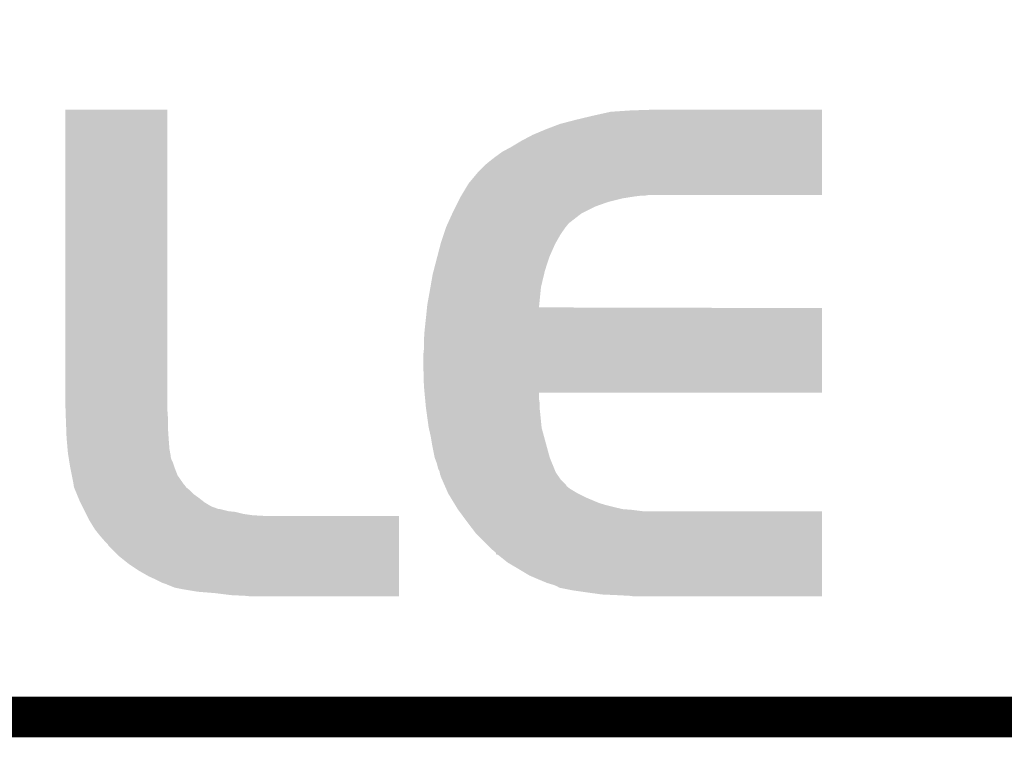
# Model space of a CAD drawing. Extents: x -1.3 to 24.2, y -3.9 to 53.4.
# Tile 5 of 23: x 10.7 to 14.4, y -3.9 to -1.2. Entities that reach past the tile are written whole.
import ezdxf

# ---------------------------------------------------------------- set-up
doc = ezdxf.new("R2010")
doc.units = 0
doc.layers.add('WIFI_BLE_CLICK_V102_GKO', color=5, linetype='CONTINUOUS')
doc.layers.add('WIFI_BLE_CLICK_V102_GTO', color=14, linetype='CONTINUOUS')

msp = doc.modelspace()

# ---------------------------------------------------------------- linework, layer by layer
at = {"layer": 'WIFI_BLE_CLICK_V102_GKO', "const_width": 0.1524}
msp.add_lwpolyline([(-1.27, -3.81), (21.59, -3.81), (24.13, -1.27)], dxfattribs=at)
at = {"layer": 'WIFI_BLE_CLICK_V102_GTO'}
for points in [[(10.89152, -2.60604), (10.89154, -1.531642), (11.27506, -2.60604), (11.27506, -1.531642)], [(10.89154, -1.531642), (10.891542, -1.53162), (11.27506, -1.531642), (10.891542, -1.53162)], [(12.87018, -1.55448), (12.93876, -1.53924), (13.731238, -1.55448), (13.731238, -1.53924)], [(12.93876, -1.53924), (13.01496, -1.53416), (13.731238, -1.53924), (13.731238, -1.53416)], [(13.01496, -1.53416), (13.093018, -1.531642), (13.731238, -1.53416), (13.73124, -1.531642)], [(13.093018, -1.531642), (13.0937, -1.53162), (13.73124, -1.531642), (13.0937, -1.53162)], [(12.69492, -1.60528), (12.74826, -1.58496), (13.731234, -1.60528), (13.731236, -1.58496)], [(12.74826, -1.58496), (12.80668, -1.56972), (13.731236, -1.58496), (13.731236, -1.56972)], [(12.80668, -1.56972), (12.87018, -1.55448), (13.731236, -1.56972), (13.731238, -1.55448)], [(12.60348, -1.64846), (12.646658, -1.6256), (13.73123, -1.64846), (13.731232, -1.6256)], [(12.646658, -1.6256), (12.69492, -1.60528), (13.731232, -1.6256), (13.731234, -1.60528)], [(12.56538, -1.67132), (12.60348, -1.64846), (13.73123, -1.67132), (13.73123, -1.64846)], [(12.50442, -1.70942), (12.53236, -1.689098), (13.731226, -1.70942), (13.731228, -1.689098)], [(12.53236, -1.689098), (12.56538, -1.67132), (13.731228, -1.689098), (13.73123, -1.67132)], [(12.46632, -1.7399), (12.48156, -1.7272), (13.731224, -1.7399), (13.731226, -1.7272)], [(12.48156, -1.7272), (12.50442, -1.70942), (13.731226, -1.7272), (13.731226, -1.70942)], [(12.40536, -1.80848), (12.443458, -1.762762), (13.73122, -1.80848), (13.731224, -1.762762)], [(12.443458, -1.762762), (12.46632, -1.7399), (13.731224, -1.762762), (13.731224, -1.7399)], [(12.379452, -1.85166), (12.40536, -1.80848), (13.731218, -1.85166), (13.73122, -1.80848)], [(12.3571, -1.89484), (12.36599, -1.87706), (12.88034, -1.89484), (12.931142, -1.87706)], [(12.36599, -1.87706), (12.37234, -1.86436), (12.931142, -1.87706), (12.98194, -1.86436)], [(12.37234, -1.86436), (12.37488, -1.859282), (12.98194, -1.86436), (13.0141, -1.859282)], [(12.37488, -1.859282), (12.376404, -1.85674), (13.0141, -1.859282), (13.0302, -1.85674)], [(12.376404, -1.85674), (12.377928, -1.8542), (13.0302, -1.85674), (13.05052, -1.8542)], [(12.377928, -1.8542), (12.379452, -1.85166), (13.065758, -1.8542), (13.080998, -1.85166)], [(12.328466, -1.955802), (12.34463, -1.920242), (12.78382, -1.955802), (12.82954, -1.920242)], [(12.34463, -1.920242), (12.34694, -1.91516), (12.82954, -1.920242), (12.839702, -1.91516)], [(12.34694, -1.91516), (12.3571, -1.89484), (12.839702, -1.91516), (12.88034, -1.89484)], [(12.326156, -1.960882), (12.328466, -1.955802), (12.778738, -1.960882), (12.78382, -1.955802)], [(12.312226, -1.998978), (12.320692, -1.97358), (12.7508, -1.998978), (12.76858, -1.97358)], [(12.320692, -1.97358), (12.32154, -1.97104), (12.76858, -1.97358), (12.77061, -1.97104)], [(12.32154, -1.97104), (12.326156, -1.960882), (12.77061, -1.97104), (12.778738, -1.960882)], [(12.300556, -2.034542), (12.30122, -2.032), (12.73048, -2.034542), (12.731932, -2.032)], [(12.30122, -2.032), (12.312226, -1.998978), (12.731932, -2.032), (12.7508, -1.998978)], [(12.28863, -2.08026), (12.300556, -2.034542), (12.71016, -2.08026), (12.73048, -2.034542)], [(12.274714, -2.1336), (12.28863, -2.08026), (12.692382, -2.1336), (12.71016, -2.08026)], [(12.27074, -2.14884), (12.274714, -2.1336), (12.688724, -2.14884), (12.692382, -2.1336)], [(12.262346, -2.197102), (12.27074, -2.14884), (12.67714, -2.197102), (12.688724, -2.14884)], [(12.25042, -2.26314), (12.26058, -2.20726), (12.670556, -2.26314), (12.676126, -2.20726)], [(12.26058, -2.20726), (12.262346, -2.197102), (12.676126, -2.20726), (12.67714, -2.197102)], [(12.24534, -2.31394), (12.249146, -2.275862), (13.731236, -2.31394), (13.73124, -2.275862)], [(12.249146, -2.275862), (12.249404, -2.2733), (13.73124, -2.275862), (12.669544, -2.2733)], [(12.249404, -2.2733), (12.25042, -2.26314), (12.669544, -2.2733), (12.670556, -2.26314)], [(12.24026, -2.35966), (12.24534, -2.31394), (13.731234, -2.35966), (13.731236, -2.31394)], [(12.23772, -2.39776), (12.24026, -2.35966), (13.73123, -2.39776), (13.731234, -2.35966)], [(12.23772, -2.430778), (12.23772, -2.39776), (13.731228, -2.430778), (13.73123, -2.39776)], [(12.23518, -2.45364), (12.23772, -2.430778), (13.731226, -2.45364), (13.731228, -2.430778)], [(12.23518, -2.4765), (12.23518, -2.45364), (13.731226, -2.4765), (13.731226, -2.45364)], [(12.23772, -2.56794), (12.23518, -2.4765), (13.731218, -2.56794), (13.731226, -2.4765)], [(12.240102, -2.59334), (12.23772, -2.56794), (13.731218, -2.59334), (13.731218, -2.56794)], [(10.89152, -2.61874), (10.89152, -2.60604), (11.27506, -2.61874), (11.27506, -2.60604)], [(10.892876, -2.65938), (10.89152, -2.61874), (11.27506, -2.65938), (11.27506, -2.61874)], [(12.240104, -2.593362), (12.240102, -2.59334), (12.66952, -2.593362), (13.731218, -2.59334)], [(12.242246, -2.616202), (12.240104, -2.593362), (12.66952, -2.616202), (12.66952, -2.593362)], [(12.243674, -2.631442), (12.242246, -2.616202), (12.67206, -2.631442), (12.66952, -2.616202)], [(10.89406, -2.694938), (10.892876, -2.65938), (11.2776, -2.694938), (11.27506, -2.65938)], [(12.24534, -2.64922), (12.243674, -2.631442), (12.67206, -2.64922), (12.67206, -2.631442)], [(12.245692, -2.65176), (12.24534, -2.64922), (12.67206, -2.65176), (12.67206, -2.64922)], [(12.248844, -2.67462), (12.245692, -2.65176), (12.6746, -2.67462), (12.67206, -2.65176)], [(10.89406, -2.69494), (10.89406, -2.694938), (11.2776, -2.69494), (11.2776, -2.694938)], [(10.895526, -2.73304), (10.89406, -2.69494), (11.2776, -2.73304), (11.2776, -2.69494)], [(12.2555, -2.72288), (12.248844, -2.67462), (12.679426, -2.72288), (12.6746, -2.67462)], [(10.8966, -2.76098), (10.895526, -2.73304), (11.279464, -2.76098), (11.2776, -2.73304)], [(12.256088, -2.725422), (12.2555, -2.72288), (12.67968, -2.725422), (12.679426, -2.72288)], [(12.26312, -2.7559), (12.256088, -2.725422), (12.687994, -2.7559), (12.67968, -2.725422)], [(10.897484, -2.77114), (10.8966, -2.76098), (11.28014, -2.77114), (11.279464, -2.76098)], [(10.900356, -2.804162), (10.897484, -2.77114), (11.28268, -2.804162), (11.28014, -2.77114)], [(12.2682, -2.78638), (12.26312, -2.7559), (12.696306, -2.78638), (12.687994, -2.7559)], [(10.90168, -2.819402), (10.900356, -2.804162), (11.285452, -2.819402), (11.28268, -2.804162)], [(12.27836, -2.837178), (12.2682, -2.78638), (12.71016, -2.837178), (12.696306, -2.78638)], [(10.903686, -2.832102), (10.90168, -2.819402), (11.28776, -2.832102), (11.285452, -2.819402)], [(10.904088, -2.834642), (10.903686, -2.832102), (11.28776, -2.834642), (11.28776, -2.832102)], [(10.905692, -2.844802), (10.904088, -2.834642), (11.2903, -2.844802), (11.28776, -2.834642)], [(10.907296, -2.854962), (10.905692, -2.844802), (11.29538, -2.854962), (11.2903, -2.844802)], [(12.278362, -2.837182), (12.27836, -2.837178), (12.71016, -2.837182), (12.71016, -2.837178)], [(12.285978, -2.857498), (12.278362, -2.837182), (12.718472, -2.857498), (12.71016, -2.837182)], [(10.9093, -2.86766), (10.907296, -2.854962), (11.299614, -2.86766), (11.29538, -2.854962)], [(10.909808, -2.8702), (10.9093, -2.86766), (11.30046, -2.8702), (11.299614, -2.86766)], [(10.916414, -2.903222), (10.909808, -2.8702), (11.313162, -2.903222), (11.30046, -2.8702)], [(12.291058, -2.877818), (12.285978, -2.857498), (12.726786, -2.877818), (12.718472, -2.857498)], [(12.296138, -2.887978), (12.291058, -2.877818), (12.730942, -2.887978), (12.726786, -2.877818)], [(10.922, -2.931162), (10.916414, -2.903222), (11.332506, -2.931162), (11.313162, -2.903222)], [(12.297156, -2.893062), (12.296138, -2.887978), (12.733022, -2.893062), (12.730942, -2.887978)], [(12.29868, -2.900678), (12.297156, -2.893062), (12.738354, -2.900678), (12.733022, -2.893062)], [(12.301218, -2.905756), (12.29868, -2.900678), (12.741908, -2.905756), (12.738354, -2.900678)], [(12.30122, -2.908296), (12.301218, -2.905756), (12.743686, -2.908296), (12.741908, -2.905756)], [(12.305694, -2.918462), (12.30122, -2.908296), (12.750802, -2.918462), (12.743686, -2.908296)], [(12.313516, -2.93624), (12.305694, -2.918462), (12.76858, -2.93624), (12.750802, -2.918462)], [(10.922726, -2.936242), (10.922, -2.931162), (11.336022, -2.936242), (11.332506, -2.931162)], [(10.92309, -2.938782), (10.922726, -2.936242), (11.33856, -2.938782), (11.336022, -2.936242)], [(10.92454, -2.948936), (10.92309, -2.938782), (11.346178, -2.948936), (11.33856, -2.938782)], [(10.924544, -2.948942), (10.92454, -2.948936), (11.346182, -2.948942), (11.346178, -2.948936)], [(10.92708, -2.95402), (10.924544, -2.948942), (11.35253, -2.95402), (11.346182, -2.948942)], [(10.929172, -2.9591), (10.92708, -2.95402), (11.35888, -2.9591), (11.35253, -2.95402)], [(12.31687, -2.943862), (12.313516, -2.93624), (12.773662, -2.943862), (12.76858, -2.93624)], [(12.32134, -2.954022), (12.31687, -2.943862), (12.786362, -2.954022), (12.773662, -2.943862)], [(12.328044, -2.96926), (12.32134, -2.954022), (12.81176, -2.96926), (12.786362, -2.954022)], [(10.935448, -2.97434), (10.929172, -2.9591), (11.37412, -2.97434), (11.35888, -2.9591)], [(10.940678, -2.98704), (10.935448, -2.97434), (11.3919, -2.98704), (11.37412, -2.97434)], [(10.94486, -2.9972), (10.940678, -2.98704), (11.404964, -2.9972), (11.3919, -2.98704)], [(12.32916, -2.971798), (12.328044, -2.96926), (12.816836, -2.971798), (12.81176, -2.96926)], [(12.338438, -2.98704), (12.32916, -2.971798), (12.84732, -2.98704), (12.816836, -2.971798)], [(12.350808, -3.007362), (12.338438, -2.98704), (12.89558, -3.007362), (12.84732, -2.98704)], [(10.948672, -3.004822), (10.94486, -2.9972), (11.414762, -3.004822), (11.404964, -2.9972)], [(10.95629, -3.02006), (10.948672, -3.004822), (11.44016, -3.02006), (11.414762, -3.004822)], [(10.96137, -3.03022), (10.95629, -3.02006), (11.468104, -3.03022), (11.44016, -3.02006)], [(12.355444, -3.01498), (12.350808, -3.007362), (12.92098, -3.01498), (12.89558, -3.007362)], [(12.360082, -3.0226), (12.355444, -3.01498), (12.95146, -3.0226), (12.92098, -3.01498)], [(12.36472, -3.03022), (12.360082, -3.0226), (12.984482, -3.03022), (12.95146, -3.0226)], [(10.96518, -3.03784), (10.96137, -3.03022), (11.503662, -3.03784), (11.473182, -3.03022)], [(10.96645, -3.04038), (10.96518, -3.03784), (11.52906, -3.04038), (11.503662, -3.03784)], [(10.97026, -3.048), (10.96645, -3.04038), (11.559542, -3.048), (11.52906, -3.04038)], [(10.9728, -3.05308), (10.97026, -3.048), (11.5951, -3.05308), (11.559542, -3.048)], [(10.97407, -3.05562), (10.9728, -3.05308), (11.640818, -3.05562), (11.5951, -3.05308)], [(10.974082, -3.055642), (10.97407, -3.05562), (12.14374, -3.055642), (11.640818, -3.05562)], [(10.98296, -3.0734), (10.974082, -3.055642), (12.143738, -3.0734), (12.14374, -3.055642)], [(12.366592, -3.03276), (12.36472, -3.03022), (13.0175, -3.03276), (12.984482, -3.03022)], [(12.370336, -3.03784), (12.366592, -3.03276), (13.058142, -3.03784), (13.0175, -3.03276)], [(12.370352, -3.037862), (12.370336, -3.03784), (13.73124, -3.037862), (13.058142, -3.03784)], [(12.40028, -3.07848), (12.370352, -3.037862), (13.731236, -3.07848), (13.73124, -3.037862)], [(11.003278, -3.106418), (10.98296, -3.0734), (12.143736, -3.106418), (12.143738, -3.0734)], [(12.4333, -3.121658), (12.40028, -3.07848), (13.731234, -3.121658), (13.731236, -3.07848)], [(11.0236, -3.13182), (11.003278, -3.106418), (12.143734, -3.13182), (12.143736, -3.106418)], [(11.04138, -3.15214), (11.0236, -3.13182), (12.143732, -3.15214), (12.143734, -3.13182)], [(12.491722, -3.180082), (12.4333, -3.121658), (13.73123, -3.180082), (13.731234, -3.121658)], [(11.051538, -3.1623), (11.04138, -3.15214), (12.143732, -3.1623), (12.143732, -3.15214)], [(11.054078, -3.167376), (11.051538, -3.1623), (12.14373, -3.167376), (12.143732, -3.1623)], [(11.09218, -3.20548), (11.054078, -3.167376), (12.143728, -3.20548), (12.14373, -3.167376)], [(11.13028, -3.23596), (11.09218, -3.20548), (12.143726, -3.23596), (12.143728, -3.20548)], [(12.506954, -3.192778), (12.491722, -3.180082), (13.731228, -3.192778), (13.73123, -3.180082)], [(12.509496, -3.200384), (12.506954, -3.192778), (13.731228, -3.200384), (13.731228, -3.192778)], [(12.514574, -3.2004), (12.509496, -3.200384), (13.731228, -3.2004), (13.731228, -3.200384)], [(12.55268, -3.23088), (12.514574, -3.2004), (13.731226, -3.23088), (13.731228, -3.2004)], [(11.16838, -3.26136), (11.13028, -3.23596), (12.143724, -3.26136), (12.143726, -3.23596)], [(12.59586, -3.25628), (12.55268, -3.23088), (13.731224, -3.25628), (13.731226, -3.23088)], [(11.203942, -3.28168), (11.16838, -3.26136), (12.143722, -3.28168), (12.143724, -3.26136)], [(11.23188, -3.29438), (11.203942, -3.28168), (12.143722, -3.29438), (12.143722, -3.28168)], [(12.63396, -3.27914), (12.59586, -3.25628), (13.731222, -3.27914), (13.731224, -3.25628)], [(12.66952, -3.29438), (12.63396, -3.27914), (13.731222, -3.29438), (13.731222, -3.27914)], [(11.25728, -3.30708), (11.23188, -3.29438), (12.14372, -3.30708), (12.143722, -3.29438)], [(11.272518, -3.31216), (11.25728, -3.30708), (12.14372, -3.31216), (12.14372, -3.30708)], [(11.2776, -3.3147), (11.272518, -3.31216), (12.14372, -3.3147), (12.14372, -3.31216)], [(11.302998, -3.324858), (11.2776, -3.3147), (12.14372, -3.324858), (12.14372, -3.3147)], [(11.3284, -3.32994), (11.302998, -3.324858), (12.14372, -3.32994), (12.14372, -3.324858)], [(12.699998, -3.30708), (12.66952, -3.29438), (13.73122, -3.30708), (13.731222, -3.29438)], [(12.725402, -3.3147), (12.699998, -3.30708), (13.73122, -3.3147), (13.73122, -3.30708)], [(12.7381, -3.31978), (12.725402, -3.3147), (13.73122, -3.31978), (13.73122, -3.3147)], [(12.745716, -3.324858), (12.7381, -3.31978), (13.73122, -3.324858), (13.73122, -3.31978)], [(12.796522, -3.33502), (12.745716, -3.324858), (13.731218, -3.33502), (13.73122, -3.324858)], [(11.38936, -3.3401), (11.3284, -3.32994), (12.143718, -3.3401), (12.14372, -3.32994)], [(11.45286, -3.34518), (11.38936, -3.3401), (12.143718, -3.34518), (12.143718, -3.3401)], [(11.513822, -3.3528), (11.45286, -3.34518), (12.143718, -3.3528), (12.143718, -3.34518)], [(11.56716, -3.35534), (11.513822, -3.3528), (12.143718, -3.35534), (12.143718, -3.3528)], [(11.59256, -3.35788), (11.56716, -3.35534), (12.143718, -3.35788), (12.143718, -3.35534)], [(12.84986, -3.34264), (12.796522, -3.33502), (13.731218, -3.34264), (13.731218, -3.33502)], [(12.905742, -3.35026), (12.84986, -3.34264), (13.731218, -3.35026), (13.731218, -3.34264)], [(12.96162, -3.3528), (12.905742, -3.35026), (13.731218, -3.3528), (13.731218, -3.35026)], [(13.00988, -3.35534), (12.96162, -3.3528), (13.731218, -3.35534), (13.731218, -3.3528)], [(13.0302, -3.35788), (13.00988, -3.35534), (13.731218, -3.35788), (13.731218, -3.35534)]]:
    msp.add_solid(points, dxfattribs=at)

doc.saveas('drawing.dxf')
